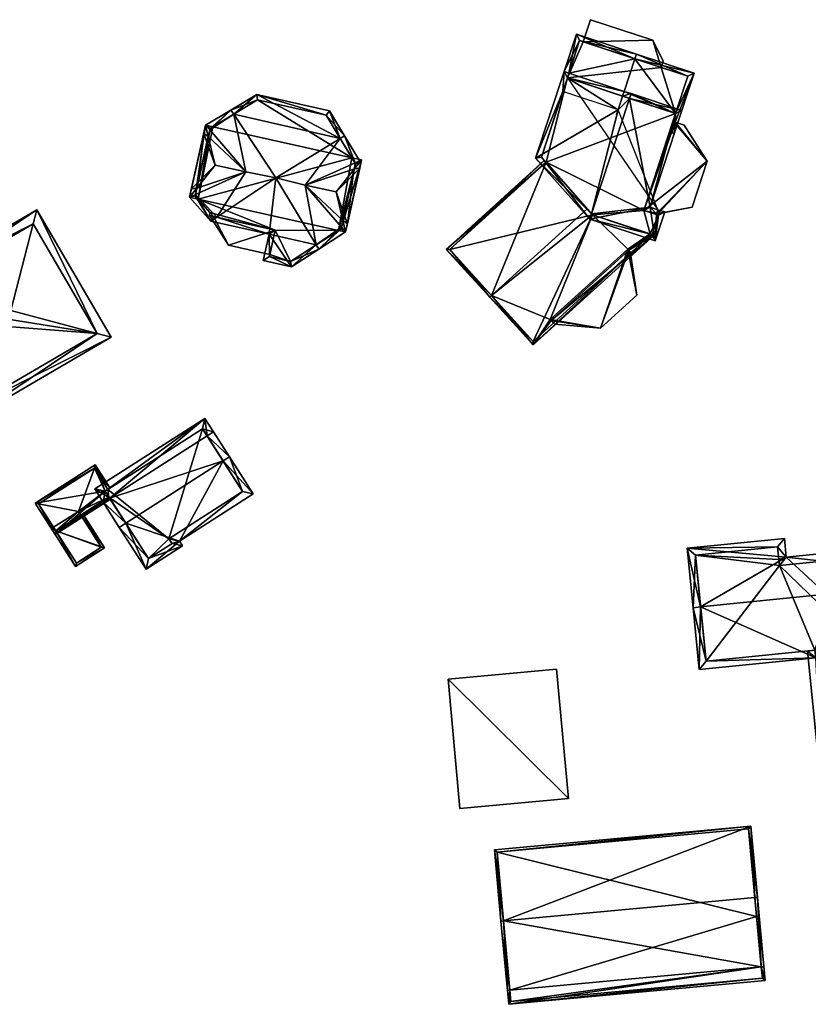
# Model space of a CAD drawing. Header units: inches. Extents: x 2685601 to 2690022, y 1235992 to 1239010.
# Tile 22 of 256: x 2686072 to 2686149, y 1236595 to 1236692. Entities that reach past the tile are written whole.
import ezdxf

# ---------------------------------------------------------------- set-up
doc = ezdxf.new("R2010")
doc.units = ezdxf.units.IN
doc.header["$MEASUREMENT"] = 0
for name, color, linetype in [('Gebaeude Einzelhaus', 10, 'Continuous'), ('Offenes Gebaeude', 10, 'Continuous'), ('Unterirdisches Gebaeude', 10, 'Continuous')]:
    doc.layers.add(name, color=color, linetype=linetype)

msp = doc.modelspace()

# ---------------------------------------------------------------- meshes
at = {"layer": 'Gebaeude Einzelhaus'}
mesh = msp.add_polyface(dxfattribs=at)
corners = [(2686127.203, 1236689.424, 476.419), (2686134.056, 1236689.584, 476.03), (2686127.92, 1236691.604, 476.03), (2686134.869, 1236686.899, 476.42), (2686135.078, 1236687.533, 476.307), (2686127.92, 1236691.604, 464.716), (2686134.056, 1236689.584, 464.716), (2686127.203, 1236689.424, 464.716), (2686135.078, 1236687.533, 464.716), (2686134.869, 1236686.899, 464.716)]
mesh.append_faces([[corners[k] for k in face] for face in [(4, 1, 3), (3, 1, 0), (0, 1, 2)]], dxfattribs={"color": 13})
mesh.append_faces([[corners[k] for k in face] for face in [(9, 6, 8), (9, 7, 6), (6, 7, 5), (8, 4, 9), (9, 4, 3), (1, 8, 6), (1, 4, 8), (5, 7, 2), (2, 7, 0), (2, 1, 5), (5, 1, 6)]], dxfattribs={"color": 41})
mesh = msp.add_polyface(dxfattribs=at)
corners = [(2686132.287, 1236687.749, 481.453), (2686132.443, 1236688.224, 481.453), (2686126.523, 1236690.174, 476.599), (2686125.786, 1236686.338, 476.988), (2686125.311, 1236686.494, 476.599), (2686131.231, 1236684.545, 481.452), (2686125.63, 1236685.863, 476.989), (2686131.075, 1236684.07, 481.452), (2686136.135, 1236681.538, 476.919), (2686135.696, 1236680.537, 477.003), (2686135.795, 1236680.505, 476.919), (2686136.292, 1236682.351, 477.004), (2686136.252, 1236681.499, 476.819), (2686136.17, 1236680.381, 476.599), (2686135.912, 1236680.466, 476.819), (2686138.135, 1236686.35, 476.599), (2686130.634, 1236682.731, 481.452), (2686130.476, 1236682.255, 481.453), (2686126.841, 1236689.543, 476.988), (2686137.504, 1236686.031, 477.004), (2686127.203, 1236689.424, 476.419), (2686126.841, 1236689.543, 464.716), (2686134.869, 1236686.899, 476.42), (2686137.504, 1236686.031, 464.716), (2686134.869, 1236686.899, 464.716), (2686127.203, 1236689.424, 464.716), (2686125.63, 1236685.863, 464.716), (2686136.292, 1236682.351, 464.716)]
mesh.append_faces([[corners[k] for k in face] for face in [(11, 8, 9), (9, 8, 10), (11, 12, 8), (12, 13, 14), (11, 15, 12), (12, 15, 13), (11, 19, 15), (15, 19, 1), (1, 19, 0), (18, 1, 0), (18, 2, 1), (18, 4, 2), (18, 3, 4), (16, 7, 17), (11, 5, 7), (11, 0, 5), (11, 15, 0), (0, 15, 1), (11, 12, 15), (15, 12, 13), (13, 12, 14), (11, 8, 12), (11, 9, 8), (8, 9, 10), (5, 6, 7), (0, 3, 5), (5, 3, 6), (0, 2, 3), (3, 2, 4), (0, 1, 2)]], dxfattribs={"color": 13})
mesh.append_faces([[corners[k] for k in face] for face in [(24, 26, 25), (25, 26, 21), (24, 27, 26), (24, 23, 27), (11, 23, 19), (11, 27, 23), (3, 26, 6), (18, 21, 3), (3, 21, 26), (21, 20, 25), (22, 23, 24), (22, 19, 23), (20, 0, 22), (22, 0, 19), (21, 18, 20), (20, 18, 0)]], dxfattribs={"color": 41})
mesh = msp.add_polyface(dxfattribs=at)
corners = [(2686131.747, 1236683.848, 482.004), (2686133.788, 1236673.144, 477.589), (2686136.924, 1236682.67, 477.589), (2686128.01, 1236672.498, 482.003), (2686127.829, 1236671.948, 482.003), (2686134.298, 1236669.818, 476.315), (2686134.41, 1236672.468, 476.919), (2686134.55, 1236672.893, 476.919), (2686131.904, 1236684.324, 482.004), (2686134.544, 1236672.494, 476.819), (2686135.236, 1236672.666, 476.315), (2686134.663, 1236672.855, 476.819), (2686125.189, 1236684.523, 476.989), (2686125.311, 1236686.494, 476.599), (2686122.503, 1236677.963, 476.599), (2686125.63, 1236685.863, 476.988), (2686125.786, 1236686.338, 476.988), (2686130.634, 1236682.731, 481.452), (2686131.075, 1236684.07, 481.452), (2686131.231, 1236684.545, 481.452), (2686125.63, 1236685.863, 476.989), (2686123.068, 1236678.079, 476.989), (2686128.114, 1236672.38, 481.89), (2686133.979, 1236670.449, 476.733), (2686134.605, 1236672.348, 476.733), (2686133.156, 1236672.825, 478.007), (2686136.293, 1236682.351, 478.006), (2686133.156, 1236672.825, 464.716), (2686134.605, 1236672.348, 464.716), (2686133.156, 1236672.825, 476.819), (2686134.302, 1236672.448, 476.819), (2686134.302, 1236672.448, 476.919), (2686133.156, 1236672.825, 476.919), (2686136.036, 1236681.571, 476.919), (2686136.292, 1236682.351, 477.004), (2686136.036, 1236681.571, 476.819), (2686136.292, 1236682.351, 464.716), (2686125.63, 1236685.863, 464.716), (2686123.068, 1236678.079, 464.716), (2686127.577, 1236672.986, 479.728), (2686123.525, 1236677.563, 474.809), (2686123.525, 1236677.563, 464.716), (2686128.114, 1236672.38, 479.075), (2686133.79, 1236670.511, 474.882), (2686133.979, 1236670.449, 474.743), (2686133.79, 1236670.511, 464.716), (2686133.979, 1236670.449, 464.716), (2686128.114, 1236672.38, 464.716)]
mesh.append_faces([[corners[k] for k in face] for face in [(6, 1, 7), (1, 26, 2), (2, 26, 8), (8, 26, 0), (6, 25, 1), (1, 25, 26), (5, 24, 10), (10, 24, 11), (11, 24, 9), (9, 24, 6), (6, 24, 25), (5, 23, 24), (5, 4, 23), (23, 4, 22), (22, 4, 3), (18, 8, 0), (18, 19, 8), (14, 21, 4), (4, 21, 3), (13, 12, 14), (14, 12, 21), (13, 20, 12), (13, 16, 20), (20, 7, 17), (15, 20, 16), (17, 18, 15), (18, 8, 19), (17, 0, 18), (18, 0, 8), (17, 3, 0), (12, 14, 17), (17, 14, 3), (3, 14, 4), (15, 13, 12), (13, 15, 16), (12, 13, 14), (9, 10, 11), (6, 5, 9), (9, 5, 10), (0, 2, 8), (7, 1, 6), (6, 1, 5), (5, 1, 4), (4, 1, 3), (3, 1, 0), (0, 1, 2)]], dxfattribs={"color": 13})
mesh.append_faces([[corners[k] for k in face] for face in [(36, 41, 37), (37, 41, 38), (45, 28, 46), (36, 27, 41), (41, 27, 47), (47, 27, 45), (45, 27, 28), (44, 24, 23), (44, 28, 24), (44, 46, 28), (44, 45, 46), (44, 43, 45), (44, 23, 43), (43, 23, 42), (42, 23, 22), (22, 39, 42), (40, 38, 41), (39, 21, 40), (40, 21, 38), (22, 3, 39), (39, 3, 21), (12, 38, 21), (20, 37, 12), (12, 37, 38), (0, 26, 18), (18, 26, 34), (34, 35, 36), (36, 35, 27), (27, 35, 29), (34, 33, 35), (33, 25, 32), (34, 26, 33), (33, 26, 25), (25, 31, 32), (25, 24, 31), (31, 24, 30), (30, 24, 29), (29, 24, 27), (27, 24, 28)]], dxfattribs={"color": 41})
mesh = msp.add_polyface(dxfattribs=at)
corners = [(2686105.174, 1236676.99, 476.852), (2686105.353, 1236677.799, 474.467), (2686104.647, 1236676.913, 475.554), (2686104.517, 1236676.33, 477.271), (2686102.833, 1236674.638, 478.344), (2686104.704, 1236677.509, 474.92), (2686104.401, 1236678.01, 474.467), (2686099.797, 1236675.312, 478.344), (2686090.383, 1236680.743, 474.864), (2686089.976, 1236681.214, 474.467), (2686090.242, 1236680.108, 475.558), (2686090.417, 1236680.896, 474.697), (2686090.685, 1236681.057, 474.467), (2686093.948, 1236676.611, 478.344), (2686090.921, 1236677.283, 478.344), (2686089.796, 1236680.405, 476.852), (2686090.113, 1236679.526, 477.272), (2686088.58, 1236674.93, 476.852), (2686089.24, 1236675.593, 477.272), (2686088.401, 1236674.121, 474.467), (2686089.11, 1236675.011, 475.558), (2686088.944, 1236674.262, 474.74), (2686089.233, 1236673.936, 474.467), (2686088.969, 1236674.376, 474.864), (2686103.371, 1236671.177, 474.864), (2686103.778, 1236670.706, 474.467), (2686103.512, 1236671.812, 475.558), (2686103.335, 1236671.016, 474.687), (2686103.09, 1236670.859, 474.467), (2686103.958, 1236671.515, 476.852), (2686103.641, 1236672.394, 477.272), (2686104.759, 1236677.418, 475.001), (2686098.433, 1236667.271, 474.467), (2686096.242, 1236670.485, 476.497), (2686095.664, 1236667.886, 474.467), (2686100.886, 1236669.442, 476.489), (2686096.883, 1236676.019, 480.724), (2686091.069, 1236672.147, 476.879), (2686090.492, 1236671.763, 476.498), (2686101.146, 1236669.015, 476.214), (2686103.678, 1236680.18, 476.175), (2686103.249, 1236679.918, 476.462), (2686105.29, 1236677.516, 474.467), (2686104.759, 1236677.418, 474.862), (2686102.188, 1236682.641, 474.467), (2686095.019, 1236684.234, 474.467), (2686092.746, 1236682.29, 476.43), (2686092.47, 1236682.708, 476.144), (2686103.335, 1236671.016, 474.864), (2686101.871, 1236682.2, 474.877), (2686095.105, 1236683.703, 474.878), (2686090.417, 1236680.896, 474.864), (2686088.944, 1236674.262, 474.864), (2686090.759, 1236672.216, 476.627), (2686096.839, 1236670.865, 476.879), (2686096.261, 1236668.266, 474.849), (2686098.338, 1236667.804, 474.848), (2686103.09, 1236670.859, 464.114), (2686103.335, 1236671.016, 464.114), (2686104.759, 1236677.418, 464.114), (2686104.401, 1236678.01, 464.114), (2686090.417, 1236680.896, 464.114), (2686090.686, 1236681.057, 464.114), (2686088.944, 1236674.262, 464.114), (2686089.233, 1236673.936, 464.114), (2686098.338, 1236667.804, 464.114), (2686101.871, 1236682.2, 464.114), (2686095.105, 1236683.703, 464.114), (2686090.404, 1236672.616, 474.313), (2686090.404, 1236672.616, 464.114), (2686090.759, 1236672.216, 474.313), (2686096.839, 1236670.865, 474.313), (2686096.312, 1236668.495, 474.313), (2686096.261, 1236668.266, 464.114), (2686096.312, 1236668.495, 464.114), (2686096.839, 1236670.865, 464.114), (2686090.759, 1236672.216, 464.114)]
mesh.append_faces([[corners[k] for k in face] for face in [(32, 56, 39), (39, 56, 35), (33, 55, 34), (34, 55, 32), (32, 55, 56), (33, 54, 55), (38, 37, 33), (33, 37, 54), (38, 53, 37), (19, 52, 38), (38, 52, 53), (9, 23, 19), (19, 23, 52), (9, 8, 23), (47, 51, 9), (9, 51, 8), (47, 46, 51), (45, 50, 47), (47, 50, 46), (40, 49, 44), (44, 49, 45), (45, 49, 50), (40, 41, 49), (42, 5, 40), (40, 5, 41), (42, 43, 5), (25, 24, 42), (42, 24, 43), (39, 48, 25), (25, 48, 24), (39, 35, 48), (13, 46, 8), (8, 46, 47), (13, 36, 46), (37, 13, 23), (13, 37, 36), (23, 38, 37), (23, 19, 38), (8, 9, 23), (9, 8, 47), (23, 9, 19), (41, 46, 36), (41, 45, 46), (46, 45, 47), (40, 44, 41), (41, 44, 45), (42, 5, 43), (24, 42, 43), (24, 25, 42), (24, 39, 25), (7, 35, 24), (24, 35, 39), (7, 36, 35), (5, 41, 7), (7, 41, 36), (40, 5, 42), (5, 40, 41), (35, 32, 39), (38, 33, 37), (37, 33, 36), (36, 33, 35), (35, 33, 32), (32, 33, 34), (29, 3, 0), (29, 30, 3), (25, 26, 29), (29, 26, 30), (25, 24, 26), (28, 27, 25), (25, 27, 24), (19, 21, 22), (19, 23, 21), (19, 20, 23), (17, 20, 19), (17, 18, 20), (15, 18, 17), (15, 16, 18), (9, 10, 15), (15, 10, 16), (9, 8, 10), (12, 11, 9), (9, 11, 8), (0, 2, 1), (0, 3, 2), (1, 5, 6), (1, 31, 5), (1, 2, 31), (29, 3, 30), (30, 3, 4), (29, 0, 3), (26, 30, 4), (25, 29, 26), (26, 29, 30), (24, 26, 7), (7, 26, 4), (28, 25, 27), (27, 25, 24), (24, 25, 26), (20, 13, 14), (20, 23, 13), (20, 19, 23), (23, 19, 21), (21, 19, 22), (17, 20, 18), (18, 20, 14), (17, 19, 20), (15, 18, 16), (16, 18, 14), (15, 17, 18), (10, 16, 14), (9, 15, 10), (10, 15, 16), (8, 10, 13), (13, 10, 14), (12, 9, 11), (11, 9, 8), (8, 9, 10), (2, 7, 4), (2, 5, 7), (2, 1, 5), (5, 1, 6), (0, 2, 3), (3, 2, 4), (0, 1, 2)]], dxfattribs={"color": 13})
mesh.append_faces([[corners[k] for k in face] for face in [(60, 67, 66), (60, 62, 67), (74, 65, 73), (74, 75, 65), (65, 75, 57), (57, 75, 64), (64, 75, 69), (69, 75, 76), (56, 73, 65), (56, 55, 73), (73, 72, 74), (73, 55, 72), (72, 55, 71), (71, 55, 54), (54, 37, 71), (71, 37, 70), (70, 37, 53), (53, 68, 70), (68, 64, 69), (52, 22, 53), (53, 22, 68), (68, 22, 64), (52, 21, 22), (23, 21, 52), (51, 11, 8), (50, 12, 46), (46, 12, 51), (51, 12, 11), (50, 67, 12), (12, 67, 62), (50, 49, 67), (67, 49, 66), (5, 6, 41), (41, 6, 49), (49, 6, 66), (66, 6, 60), (48, 27, 24), (35, 28, 48), (48, 28, 27), (28, 65, 57), (35, 56, 28), (28, 56, 65), (57, 59, 58), (57, 60, 59), (57, 64, 60), (60, 64, 62), (62, 64, 61), (61, 64, 63), (21, 63, 22), (22, 63, 64), (10, 18, 16), (8, 20, 10), (10, 20, 18), (8, 23, 20), (8, 21, 23), (8, 11, 21), (21, 11, 63), (63, 11, 61), (62, 61, 12), (12, 61, 11), (43, 5, 31), (43, 6, 5), (43, 59, 6), (6, 59, 60), (26, 3, 30), (26, 2, 3), (24, 43, 26), (26, 43, 2), (2, 43, 31), (24, 27, 43), (43, 27, 59), (59, 27, 58), (28, 58, 27), (28, 57, 58)]], dxfattribs={"color": 41})
mesh = msp.add_polyface(dxfattribs=at)
corners = [(2686118.162, 1236664.437, 479.728), (2686127.577, 1236672.986, 479.728), (2686123.525, 1236677.563, 474.809), (2686113.699, 1236668.98, 474.608), (2686123.359, 1236677.751, 474.608), (2686117.976, 1236664.269, 479.728), (2686124.032, 1236661.978, 475.077), (2686122.243, 1236659.569, 474.608), (2686134.204, 1236670.428, 474.608), (2686123.948, 1236662.07, 475.177), (2686133.979, 1236670.449, 474.743), (2686134.034, 1236670.615, 474.812), (2686131.68, 1236668.922, 475.077), (2686133.79, 1236670.511, 474.882), (2686131.597, 1236669.014, 475.177), (2686128.114, 1236672.38, 479.075), (2686114.053, 1236668.963, 474.81), (2686122.26, 1236659.923, 474.81), (2686133.85, 1236670.445, 474.81), (2686133.79, 1236670.511, 464.716), (2686133.85, 1236670.445, 464.716), (2686114.053, 1236668.963, 464.716), (2686123.525, 1236677.563, 464.716), (2686122.26, 1236659.923, 464.716), (2686128.114, 1236672.38, 464.716)]
mesh.append_faces([[corners[k] for k in face] for face in [(8, 10, 11), (7, 18, 8), (8, 18, 10), (10, 18, 13), (7, 17, 18), (7, 5, 17), (17, 5, 0), (4, 16, 3), (3, 16, 5), (5, 16, 0), (4, 2, 16), (14, 15, 9), (9, 15, 0), (0, 15, 1), (13, 14, 12), (14, 13, 15), (12, 10, 13), (6, 8, 12), (12, 8, 10), (10, 8, 11), (9, 7, 6), (7, 9, 0), (5, 7, 0), (6, 7, 8), (0, 3, 5), (0, 2, 3), (3, 2, 4), (0, 1, 2)]], dxfattribs={"color": 13})
mesh.append_faces([[corners[k] for k in face] for face in [(20, 24, 19), (24, 21, 22), (20, 23, 24), (24, 23, 21), (18, 17, 20), (20, 17, 23), (17, 21, 23), (0, 16, 17), (17, 16, 21), (21, 2, 22), (21, 16, 2), (20, 19, 18), (18, 19, 13)]], dxfattribs={"color": 41})
mesh = msp.add_polyface(dxfattribs=at)
corners = [(2686058.456, 1236664.18, 474.955), (2686065.758, 1236651.651, 474.955), (2686066.115, 1236653.024, 475.231), (2686059.826, 1236663.817, 475.231), (2686068.333, 1236661.56, 476.947), (2686072.999, 1236671.496, 475.231), (2686073.358, 1236672.865, 474.955), (2686070.769, 1236662.98, 476.947), (2686080.66, 1236660.335, 474.955), (2686079.289, 1236660.702, 475.231), (2686059.824, 1236663.82, 475.23), (2686079.293, 1236660.695, 475.229), (2686066.118, 1236653.019, 475.229), (2686072.998, 1236671.498, 475.23), (2686079.293, 1236660.695, 464.871), (2686072.998, 1236671.498, 464.871), (2686059.824, 1236663.82, 464.871), (2686066.118, 1236653.019, 464.871)]
mesh.append_faces([[corners[k] for k in face] for face in [(13, 10, 6), (5, 13, 6), (9, 5, 6), (11, 9, 8), (8, 9, 6), (2, 12, 1), (1, 12, 11), (1, 11, 8), (3, 2, 0), (10, 3, 0), (6, 10, 0), (0, 2, 1), (9, 5, 7), (8, 6, 9), (9, 6, 5), (2, 9, 4), (4, 9, 7), (1, 8, 2), (2, 8, 9), (5, 3, 7), (7, 3, 4), (5, 0, 3), (5, 6, 0), (0, 2, 3), (3, 2, 4), (0, 1, 2)]], dxfattribs={"color": 13})
mesh.append_faces([[corners[k] for k in face] for face in [(14, 17, 16), (14, 16, 15), (11, 12, 14), (14, 12, 17), (2, 17, 12), (3, 16, 2), (2, 16, 17), (3, 10, 16), (10, 13, 16), (16, 13, 15), (9, 15, 5), (5, 15, 13), (9, 14, 15), (9, 11, 14)]], dxfattribs={"color": 41})
mesh = msp.add_polyface(dxfattribs=at)
corners = [(2686096.839, 1236670.865, 474.313), (2686092.239, 1236669.399, 474.313), (2686096.312, 1236668.495, 474.313), (2686090.759, 1236672.216, 474.313), (2686090.348, 1236672.364, 474.313), (2686090.404, 1236672.616, 474.313), (2686090.348, 1236672.364, 464.114), (2686090.404, 1236672.616, 464.114), (2686092.239, 1236669.399, 464.114), (2686096.312, 1236668.495, 464.114), (2686090.759, 1236672.216, 464.114), (2686096.839, 1236670.865, 464.114)]
mesh.append_faces([[corners[k] for k in face] for face in [(4, 3, 5), (4, 1, 3), (3, 1, 0), (0, 1, 2)]], dxfattribs={"color": 13})
mesh.append_faces([[corners[k] for k in face] for face in [(8, 11, 9), (7, 10, 6), (6, 10, 8), (8, 10, 11), (2, 1, 9), (9, 1, 8), (1, 4, 8), (8, 4, 6), (6, 5, 7), (6, 4, 5)]], dxfattribs={"color": 41})
mesh = msp.add_polyface(dxfattribs=at)
corners = [(2686084.105, 1236637.491, 472.383), (2686087.696, 1236639.786, 472.383), (2686087.391, 1236640.263, 472.844), (2686091.702, 1236648.144, 476.365), (2686094.661, 1236644.906, 472.843), (2686082.107, 1236642.013, 476.365), (2686092.334, 1236648.548, 476.365), (2686081.475, 1236641.609, 476.365), (2686090.753, 1236651.023, 473.13), (2686090.121, 1236650.619, 473.13), (2686080.526, 1236644.488, 473.13), (2686079.894, 1236644.084, 473.13), (2686089.911, 1236652.339, 472.383), (2686079.053, 1236645.4, 472.383), (2686093.625, 1236645.135, 473.455), (2686089.684, 1236651.303, 472.742), (2686080.089, 1236645.171, 472.742), (2686084.334, 1236638.528, 472.995), (2686086.666, 1236640.019, 472.995), (2686086.355, 1236640.49, 473.455), (2686086.355, 1236640.49, 465.7), (2686086.666, 1236640.019, 465.7), (2686093.625, 1236645.135, 465.7), (2686089.684, 1236651.303, 465.7), (2686080.353, 1236645.339, 472.501), (2686080.353, 1236645.339, 465.7), (2686080.089, 1236645.171, 472.501), (2686080.457, 1236644.595, 472.718), (2686084.334, 1236638.528, 465.7), (2686080.457, 1236644.595, 465.7), (2686080.089, 1236645.171, 465.7)]
mesh.append_faces([[corners[k] for k in face] for face in [(19, 14, 2), (18, 19, 2), (1, 17, 18), (1, 18, 2), (0, 17, 1), (5, 17, 7), (7, 17, 0), (10, 5, 11), (16, 10, 11), (11, 5, 7), (13, 16, 11), (15, 16, 12), (12, 16, 13), (9, 15, 8), (8, 15, 12), (3, 9, 6), (14, 3, 6), (6, 9, 8), (2, 14, 4), (4, 14, 6), (10, 13, 11), (8, 12, 9), (9, 12, 10), (10, 12, 13), (5, 11, 7), (3, 10, 5), (5, 10, 11), (6, 9, 3), (3, 9, 10), (6, 8, 9), (0, 5, 7), (3, 4, 6), (0, 2, 5), (5, 2, 3), (3, 2, 4), (0, 1, 2)]], dxfattribs={"color": 13})
mesh.append_faces([[corners[k] for k in face] for face in [(20, 23, 22), (20, 25, 23), (20, 29, 25), (25, 29, 30), (20, 28, 29), (20, 21, 28), (18, 17, 21), (21, 17, 28), (28, 27, 29), (27, 16, 26), (27, 10, 16), (28, 17, 27), (27, 17, 10), (10, 17, 5), (16, 24, 26), (24, 23, 25), (16, 15, 24), (24, 15, 23), (9, 23, 15), (9, 22, 23), (3, 14, 9), (9, 14, 22), (14, 19, 22), (22, 19, 20), (19, 18, 20), (20, 18, 21)]], dxfattribs={"color": 41})
mesh = msp.add_polyface(dxfattribs=at)
corners = [(2686080.457, 1236644.595, 472.718), (2686075.148, 1236640.905, 472.798), (2686080.592, 1236644.383, 472.798), (2686080.089, 1236645.171, 472.501), (2686073.179, 1236643.986, 471.638), (2686079.098, 1236647.768, 471.638), (2686080.353, 1236645.339, 472.501), (2686080.563, 1236645.474, 472.501), (2686079.021, 1236647.423, 471.717), (2686073.524, 1236643.91, 471.717), (2686075.224, 1236641.25, 472.719), (2686080.353, 1236645.339, 465.7), (2686079.021, 1236647.423, 465.7), (2686073.524, 1236643.91, 465.7), (2686074.989, 1236641.618, 465.7), (2686074.989, 1236641.618, 472.108), (2686075.224, 1236641.25, 472.062), (2686077.67, 1236642.813, 472.062), (2686080.457, 1236644.595, 465.7), (2686077.67, 1236642.813, 465.7), (2686080.089, 1236645.171, 465.7), (2686077.435, 1236643.18, 465.7)]
mesh.append_faces([[corners[k] for k in face] for face in [(1, 10, 2), (2, 10, 0), (1, 9, 10), (8, 7, 6), (8, 5, 7), (1, 4, 9), (9, 4, 8), (8, 4, 5), (5, 6, 7), (4, 3, 5), (5, 3, 6), (4, 1, 3), (3, 1, 0), (0, 1, 2)]], dxfattribs={"color": 13})
mesh.append_faces([[corners[k] for k in face] for face in [(12, 21, 13), (13, 21, 14), (21, 18, 19), (12, 20, 21), (21, 20, 18), (12, 11, 20), (18, 17, 19), (17, 10, 16), (18, 0, 17), (17, 0, 10), (9, 15, 10), (10, 15, 16), (9, 14, 15), (9, 13, 14), (9, 8, 13), (13, 8, 12), (12, 8, 11), (11, 8, 6)]], dxfattribs={"color": 41})
mesh = msp.add_polyface(dxfattribs=at)
corners = [(2686075.224, 1236641.25, 472.062), (2686074.644, 1236641.694, 472.135), (2686077.163, 1236637.751, 471.638), (2686074.989, 1236641.618, 472.108), (2686074.854, 1236641.828, 472.135), (2686080.029, 1236639.583, 471.638), (2686077.67, 1236642.813, 472.062), (2686077.88, 1236642.947, 472.062), (2686077.239, 1236638.096, 471.665), (2686079.684, 1236639.659, 471.665), (2686077.67, 1236642.813, 465.7), (2686079.684, 1236639.659, 465.7), (2686074.989, 1236641.618, 465.7), (2686075.224, 1236641.25, 465.7), (2686077.239, 1236638.096, 465.7), (2686077.435, 1236643.18, 465.7)]
mesh.append_faces([[corners[k] for k in face] for face in [(5, 9, 7), (7, 9, 6), (5, 8, 9), (0, 1, 3), (3, 1, 4), (5, 2, 8), (8, 2, 0), (0, 2, 1), (0, 5, 6), (6, 5, 7), (0, 2, 5), (4, 1, 3), (3, 1, 0), (0, 1, 2)]], dxfattribs={"color": 13})
mesh.append_faces([[corners[k] for k in face] for face in [(10, 13, 15), (15, 13, 12), (10, 11, 13), (13, 11, 14), (9, 8, 11), (11, 8, 14), (0, 13, 8), (8, 13, 14), (0, 12, 13), (0, 3, 12), (11, 10, 9), (9, 10, 6)]], dxfattribs={"color": 41})
mesh = msp.add_polyface(dxfattribs=at)
corners = [(2686138.764, 1236633.771, 480.208), (2686138.631, 1236627.598, 474.898), (2686150.108, 1236628.752, 474.898), (2686138.018, 1236633.696, 480.208), (2686152.401, 1236629.771, 475.577), (2686150.761, 1236628.818, 474.898), (2686152.044, 1236633.321, 478.668), (2686151.12, 1236635.015, 480.207), (2686151.866, 1236635.09, 480.207), (2686151.461, 1236639.113, 476.558), (2686147.203, 1236638.684, 476.558), (2686137.429, 1236639.546, 474.898), (2686147.018, 1236640.513, 474.898), (2686150.79, 1236638.291, 477.236), (2686151.298, 1236633.246, 478.668), (2686146.346, 1236639.691, 475.576), (2686146.531, 1236637.863, 477.235), (2686146.481, 1236638.441, 476.711), (2686138.25, 1236638.875, 475.575), (2686139.303, 1236628.419, 475.548), (2686150.033, 1236629.499, 475.548), (2686154.806, 1236633.599, 476.668), (2686160.145, 1236634.89, 474.788), (2686154.731, 1236634.345, 476.668), (2686156.703, 1236614.763, 476.668), (2686162.193, 1236614.561, 474.788), (2686156.778, 1236614.016, 476.668), (2686152.044, 1236633.321, 475.577), (2686150.896, 1236613.424, 474.345), (2686150.108, 1236628.752, 474.64), (2686149.286, 1236629.424, 474.345), (2686150.033, 1236629.499, 474.64), (2686151.298, 1236633.246, 475.282), (2686151.223, 1236633.992, 475.282), (2686161.371, 1236615.233, 475.047), (2686159.474, 1236634.069, 475.047), (2686151.568, 1236614.245, 474.64), (2686152.044, 1236633.321, 464.016), (2686151.298, 1236633.246, 464.016), (2686150.79, 1236638.291, 464.016), (2686146.531, 1236637.863, 464.016), (2686146.481, 1236638.441, 464.016), (2686146.346, 1236639.691, 464.016), (2686138.25, 1236638.875, 464.016), (2686139.303, 1236628.419, 464.016), (2686150.033, 1236629.499, 464.016), (2686150.108, 1236628.752, 464.016), (2686152.48, 1236628.991, 464.016), (2686151.568, 1236614.245, 464.016), (2686161.371, 1236615.233, 464.016), (2686159.474, 1236634.069, 464.016)]
mesh.append_faces([[corners[k] for k in face] for face in [(29, 30, 31), (36, 28, 29), (29, 28, 30), (36, 26, 28), (36, 24, 26), (23, 27, 33), (33, 27, 32), (23, 21, 27), (22, 35, 23), (23, 35, 21), (25, 34, 22), (22, 34, 35), (25, 26, 34), (34, 26, 24), (27, 23, 33), (32, 27, 33), (21, 23, 27), (24, 28, 26), (28, 29, 30), (30, 29, 31), (24, 5, 28), (28, 5, 29), (24, 4, 5), (24, 21, 4), (4, 21, 27), (25, 24, 26), (25, 22, 24), (24, 22, 21), (21, 22, 23), (19, 20, 2), (1, 19, 2), (0, 19, 3), (18, 0, 3), (3, 19, 1), (15, 18, 11), (11, 18, 3), (12, 15, 11), (17, 15, 10), (16, 17, 10), (13, 16, 10), (10, 15, 12), (9, 13, 10), (7, 13, 8), (14, 7, 8), (6, 14, 8), (8, 13, 9), (0, 11, 3), (7, 10, 0), (0, 10, 11), (11, 10, 12), (8, 9, 7), (7, 9, 10), (7, 6, 8), (0, 2, 7), (7, 2, 6), (6, 2, 4), (4, 2, 5), (3, 1, 0), (0, 1, 2)]], dxfattribs={"color": 13})
mesh.append_faces([[corners[k] for k in face] for face in [(46, 47, 48), (48, 47, 49), (49, 47, 50), (50, 47, 37), (35, 27, 21), (35, 37, 27), (35, 50, 37), (35, 34, 50), (50, 34, 49), (24, 49, 34), (24, 36, 49), (49, 36, 48), (29, 48, 36), (29, 46, 48), (47, 38, 37), (38, 40, 39), (40, 43, 41), (41, 43, 42), (40, 44, 43), (46, 45, 47), (47, 45, 38), (38, 45, 40), (40, 45, 44), (29, 45, 46), (29, 31, 45), (29, 2, 31), (31, 2, 20), (19, 31, 20), (19, 44, 31), (31, 44, 45), (19, 43, 44), (0, 18, 19), (19, 18, 43), (18, 42, 43), (18, 15, 42), (15, 41, 42), (15, 17, 41), (17, 40, 41), (17, 16, 40), (16, 39, 40), (16, 13, 39), (32, 13, 14), (14, 13, 7), (32, 39, 13), (32, 38, 39), (27, 14, 6), (27, 32, 14), (27, 37, 32), (32, 37, 38), (6, 4, 27), (5, 2, 29)]], dxfattribs={"color": 41})
mesh = msp.add_polyface(dxfattribs=at)
corners = [(2686144.742, 1236598.312, 479.819), (2686144.991, 1236598.335, 479.819), (2686144.359, 1236605.168, 485.129), (2686144.11, 1236605.145, 485.129), (2686119.335, 1236602.851, 485.129), (2686119.719, 1236595.995, 479.819), (2686119.086, 1236602.828, 485.129), (2686119.968, 1236596.018, 479.819), (2686143.709, 1236612.185, 479.489), (2686118.436, 1236609.845, 479.489), (2686143.483, 1236611.913, 479.688), (2686118.709, 1236609.619, 479.689), (2686119.259, 1236600.955, 478.825), (2686119.968, 1236596.018, 478.695), (2686119.509, 1236600.978, 478.825), (2686119.845, 1236594.635, 478.659), (2686144.742, 1236598.312, 478.695), (2686145.118, 1236596.975, 478.659), (2686144.533, 1236603.295, 478.825), (2686144.283, 1236603.272, 478.825), (2686144.845, 1236597.201, 478.666), (2686120.071, 1236594.908, 478.666), (2686144.742, 1236598.312, 466.563), (2686144.283, 1236603.272, 466.563), (2686143.483, 1236611.913, 466.563), (2686118.709, 1236609.619, 466.563), (2686119.968, 1236596.018, 466.563), (2686120.071, 1236594.908, 466.563), (2686144.845, 1236597.201, 466.563)]
mesh.append_faces([[corners[k] for k in face] for face in [(13, 12, 14), (21, 15, 13), (13, 15, 12), (17, 16, 18), (18, 16, 19), (21, 20, 15), (15, 20, 17), (17, 20, 16), (16, 18, 19), (16, 17, 18), (16, 15, 17), (16, 13, 15), (15, 13, 12), (12, 13, 14), (11, 4, 6), (9, 11, 6), (10, 11, 8), (8, 11, 9), (3, 10, 2), (2, 10, 8), (0, 3, 2), (0, 2, 1), (6, 4, 5), (5, 4, 7), (4, 9, 6), (2, 8, 3), (3, 8, 4), (4, 8, 9), (0, 4, 7), (7, 4, 5), (5, 4, 6), (0, 3, 4), (0, 2, 3), (0, 1, 2)]], dxfattribs={"color": 13})
mesh.append_faces([[corners[k] for k in face] for face in [(28, 27, 22), (22, 27, 26), (20, 22, 16), (20, 28, 22), (20, 21, 28), (28, 21, 27), (13, 26, 21), (21, 26, 27), (23, 25, 24), (23, 26, 25), (23, 22, 26), (0, 7, 16), (16, 7, 13), (11, 13, 4), (4, 13, 7), (11, 25, 13), (13, 25, 26), (11, 10, 25), (25, 10, 24), (16, 3, 0), (16, 10, 3), (16, 23, 10), (10, 23, 24), (16, 22, 23)]], dxfattribs={"color": 41})
at = {"layer": 'Offenes Gebaeude'}
mesh = msp.add_polyface(dxfattribs=at)
corners = [(2686133.156, 1236672.825, 476.919), (2686134.302, 1236672.448, 476.919), (2686134.41, 1236672.468, 476.919), (2686139.423, 1236677.684, 476.919), (2686137.928, 1236673.143, 476.919), (2686136.135, 1236681.538, 476.919), (2686137.134, 1236681.209, 476.919), (2686136.036, 1236681.571, 476.919), (2686134.302, 1236672.448, 476.819), (2686134.544, 1236672.494, 476.819), (2686137.928, 1236673.143, 476.819), (2686139.423, 1236677.684, 476.819), (2686137.134, 1236681.209, 476.819), (2686136.036, 1236681.571, 476.819), (2686136.252, 1236681.499, 476.819), (2686133.156, 1236672.825, 476.819)]
mesh.append_faces([[corners[k] for k in face] for face in [(0, 5, 7), (0, 3, 5), (5, 3, 6), (0, 2, 3), (3, 2, 4), (0, 1, 2)]], dxfattribs={"color": 13})
mesh.append_faces([[corners[k] for k in face] for face in [(14, 15, 13), (15, 9, 8), (14, 11, 15), (15, 11, 9), (9, 11, 10), (14, 12, 11), (14, 6, 12), (14, 5, 6), (14, 13, 5), (5, 13, 7), (6, 3, 12), (12, 3, 11), (3, 4, 11), (11, 4, 10), (2, 9, 4), (4, 9, 10), (2, 8, 9), (2, 1, 8)]], dxfattribs={"color": 41})
mesh = msp.add_polyface(dxfattribs=at)
corners = [(2686131.597, 1236669.014, 475.177), (2686128.909, 1236661.24, 475.177), (2686132.46, 1236664.464, 475.177), (2686123.948, 1236662.07, 475.177), (2686124.349, 1236661.629, 475.177), (2686131.805, 1236668.784, 475.177), (2686128.909, 1236661.24, 475.077), (2686124.349, 1236661.629, 475.077), (2686132.46, 1236664.464, 475.077), (2686131.805, 1236668.784, 475.077), (2686131.68, 1236668.922, 475.077), (2686124.032, 1236661.978, 475.077)]
mesh.append_faces([[corners[k] for k in face] for face in [(0, 2, 5), (4, 1, 3), (3, 1, 0), (0, 1, 2)]], dxfattribs={"color": 13})
mesh.append_faces([[corners[k] for k in face] for face in [(8, 10, 9), (8, 6, 10), (10, 6, 11), (11, 6, 7), (7, 4, 11), (11, 4, 3), (9, 10, 5), (5, 10, 0), (5, 2, 9), (9, 2, 8), (2, 1, 8), (8, 1, 6), (1, 4, 6), (6, 4, 7)]], dxfattribs={"color": 41})
at = {"layer": 'Unterirdisches Gebaeude'}
mesh = msp.add_polyface(dxfattribs=at)
corners = [(2686113.868, 1236626.649, 470.364), (2686115.046, 1236613.915, 470.364), (2686125.733, 1236614.904, 470.364), (2686124.554, 1236627.639, 470.364), (2686124.554, 1236627.639, 466.836), (2686125.733, 1236614.904, 466.836), (2686113.868, 1236626.649, 466.836), (2686115.046, 1236613.915, 466.836)]
mesh.append_faces([[corners[k] for k in face] for face in [(0, 2, 3), (0, 1, 2)]], dxfattribs={"color": 13})
mesh.append_faces([[corners[k] for k in face] for face in [(4, 5, 6), (6, 5, 7), (2, 1, 5), (5, 1, 7), (1, 0, 7), (7, 0, 6), (0, 3, 6), (6, 3, 4), (3, 2, 4), (4, 2, 5)]], dxfattribs={"color": 41})

doc.saveas('drawing.dxf')
